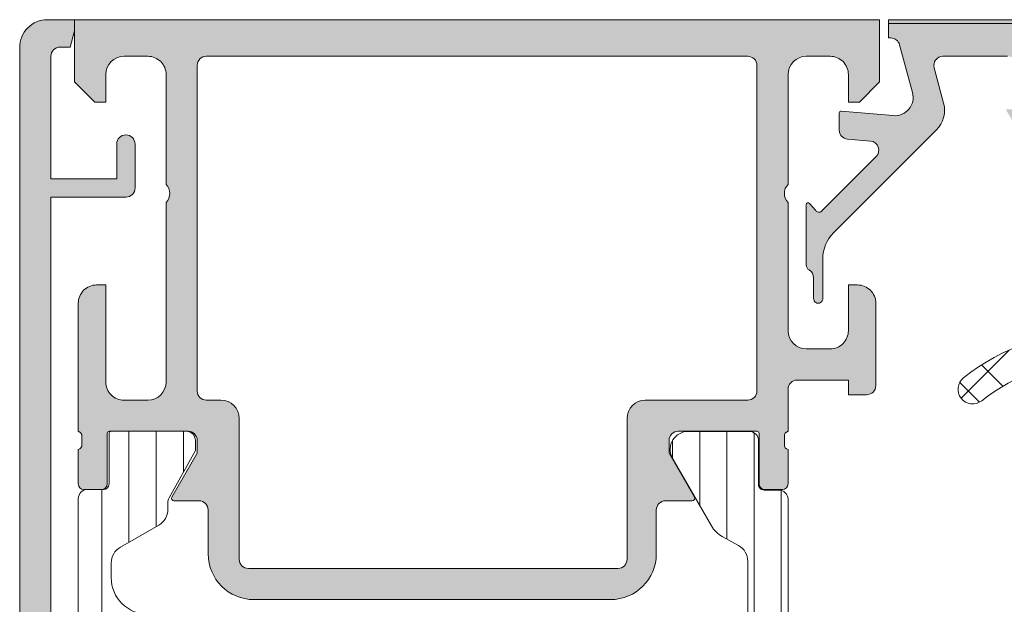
# Model space of a CAD drawing. Header units: millimetres. Extents: x 71658 to 298332, y -154437 to -30421.
# Tile 21 of 155: x 91887 to 91941, y -60043 to -60011. Entities that reach past the tile are written whole.
import ezdxf

# ---------------------------------------------------------------- set-up
doc = ezdxf.new("R2010")
doc.units = ezdxf.units.MM
doc.header["$LTSCALE"] = 500
doc.header["$MEASUREMENT"] = 0
doc.layers.add('A-13-UKS', color=250, linetype='Continuous', lineweight=5)

# ---------------------------------------------------------------- blocks, each defined once
blk = doc.blocks.new('lülanduks')
at = {"layer": 'A-13-UKS', "extrusion": (0, 0, -1)}
h = blk.add_hatch(color=256, dxfattribs=at)
edge = h.paths.add_edge_path()
edge.add_line((-91890.29083267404, -58683.59207829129), (-91890.29083267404, -58682.99207218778))
edge.add_line((-91890.29083267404, -58682.99207218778), (-91890.049678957, -58682.09207829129))
edge.add_line((-91890.049678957, -58682.09207829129), (-91889.49083343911, -58682.09207829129))
edge.add_arc((-91889.49083343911, -58681.59207829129), 0.5, 270, 359.9971618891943)
edge.add_line((-91888.99083343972, -58681.59210305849), (-91888.99050155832, -58674.89208134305))
edge.add_line((-91888.99050155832, -58674.89208134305), (-91892.59047714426, -58674.89208134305))
edge.add_line((-91892.59047714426, -58674.89208134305), (-91892.59077087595, -58676.79204472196))
edge.add_ellipse((-91893.09077087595, -58676.79204472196), major_axis=(0.5, -6.123233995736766e-17), ratio=1, start_angle=180, end_angle=360, ccw=False)
edge.add_line((-91893.59077087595, -58676.79204472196), (-91893.59077087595, -58674.39205082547))
edge.add_ellipse((-91893.09103435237, -58674.39178734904), major_axis=(0.4997365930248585, -6.120008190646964e-17), ratio=1, start_angle=89.96979190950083, end_angle=180.0302080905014, ccw=False)
edge.add_line((-91893.09077087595, -58673.89205082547), (-91888.99049774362, -58673.89208134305))
edge.add_line((-91888.99049774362, -58673.89208134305), (-91888.99049774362, -58623.29207523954))
edge.add_line((-91888.99049774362, -58623.29207523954), (-91893.09077087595, -58623.29210575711))
edge.add_ellipse((-91893.09102798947, -58622.79236287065), major_axis=(0.4997429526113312, -6.120086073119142e-17), ratio=1, start_angle=179.9705218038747, end_angle=270.02947819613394, ccw=False)
edge.add_line((-91893.59077087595, -58622.79210575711), (-91893.59077087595, -58620.39210423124))
edge.add_ellipse((-91893.09077087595, -58620.39210423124), major_axis=(0.5, -6.123233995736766e-17), ratio=1, start_angle=0, end_angle=180, ccw=False)
edge.add_line((-91892.59077087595, -58620.39210423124), (-91892.59047714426, -58622.29207523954))
edge.add_line((-91892.59047714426, -58622.29207523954), (-91888.99050155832, -58622.29207523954))
edge.add_line((-91888.99050155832, -58622.29207523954), (-91888.99083343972, -58615.59205355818))
edge.add_arc((-91889.49083343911, -58615.59207832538), 0.5, 360.0028381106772, 450)
edge.add_line((-91889.49083343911, -58615.09207832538), (-91890.04764953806, -58615.09207832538))
edge.add_line((-91890.04764953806, -58615.09207832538), (-91890.2888032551, -58614.1920767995))
edge.add_line((-91890.2888032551, -58614.1920767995), (-91890.2888032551, -58613.59207832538))
edge.add_line((-91890.2888032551, -58613.59207832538), (-91888.79083267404, -58613.59210880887))
edge.add_ellipse((-91888.79337072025, -58615.09673444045), major_axis=(1.504627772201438, -1.842637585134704e-16), ratio=1, start_angle=-0.5129896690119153, end_angle=89.9033519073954, ccw=False)
edge.add_line((-91887.2888032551, -58615.1102057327), (-91887.29083267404, -58682.09204777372))
edge.add_ellipse((-91888.79013472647, -58682.09277622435), major_axis=(1.499302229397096, -1.836115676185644e-16), ratio=1, start_angle=-90.0266720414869, end_angle=0.02783771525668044, ccw=False)
edge.add_line((-91888.79083267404, -58683.59207829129), (-91890.29083267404, -58683.59207829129))
at = {"layer": 'A-13-UKS'}
h = blk.add_hatch(color=256, dxfattribs=at)
edge = h.paths.add_edge_path()
edge.add_line((91890.28880329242, -58613.59207830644), (91890.28880329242, -58616.99207220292))
edge.add_line((91890.28880329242, -58616.99207220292), (91891.38880176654, -58618.09207830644))
edge.add_line((91891.38880176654, -58618.09207830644), (91891.98880024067, -58618.09207830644))
edge.add_line((91891.98880024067, -58618.09207830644), (91891.98880024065, -58616.59208077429))
edge.add_ellipse((91892.98880576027, -58616.59208077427), major_axis=(-1.0000055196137, 0), ratio=1, start_angle=270.00000000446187, end_angle=360, ccw=False)
edge.add_line((91892.9888057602, -58615.59207525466), (91894.28881092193, -58615.59207525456))
edge.add_ellipse((91894.28881092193, -58616.59206762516), major_axis=(-0.9999923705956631, 0), ratio=1, start_angle=179.9999271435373, end_angle=270, ccw=False)
edge.add_line((91895.28880329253, -58616.59206889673), (91895.28879566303, -58622.59207818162))
edge.add_ellipse((91894.76384798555, -58623.09207061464), major_axis=(-0.7249568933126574, 0), ratio=1, start_angle=136.3947622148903, end_angle=223.605237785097, ccw=False)
edge.add_line((91895.28879566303, -58623.59206304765), (91895.28879566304, -58633.39173494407))
edge.add_ellipse((91894.28880204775, -58633.39173494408), major_axis=(-0.9999936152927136, 0), ratio=1, start_angle=90.00000000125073, end_angle=180, ccw=False)
edge.add_line((91894.28880204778, -58634.39172855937), (91892.98879261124, -58634.3917285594))
edge.add_ellipse((91892.98879261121, -58633.39173618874), major_axis=(-0.999992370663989, 0), ratio=1, start_angle=0, end_angle=90.00000000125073, ccw=False)
edge.add_line((91891.98880024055, -58633.39173618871), (91891.98880024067, -58628.09206304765))
edge.add_line((91891.98880024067, -58628.09206304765), (91891.48877735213, -58628.09206304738))
edge.add_arc((91891.48877735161, -58629.09204016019), 0.9999771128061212, 89.99999997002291, 180)
edge.add_line((91890.4888002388, -58629.09204016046), (91890.48880024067, -58636.09173161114))
edge.add_ellipse((91890.40996379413, -58636.35925220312), major_axis=(-0.2788950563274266, 0), ratio=1, start_angle=178.8354106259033, end_angle=253.5801235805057, ccw=False)
edge.add_line((91890.68880124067, -58636.36492061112), (91890.68880124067, -58636.81851461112))
edge.add_ellipse((91890.40993314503, -58636.8241752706), major_axis=(-0.2789255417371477, 0), ratio=1, start_angle=106.42459455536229, end_angle=181.1628700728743, ccw=False)
edge.add_line((91890.48880024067, -58637.09171861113), (91890.48880024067, -58638.97172961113))
edge.add_arc((91890.78880024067, -58638.97172961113), 0.3000000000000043, 180, 270)
edge.add_line((91890.78880024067, -58639.27172961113), (91891.7687745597, -58639.27172961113))
edge.add_arc((91891.7687745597, -58638.97172961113), 0.3000000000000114, 270, 360)
edge.add_line((91892.06877455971, -58638.97172961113), (91892.06877455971, -58636.21173161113))
edge.add_ellipse((91892.1887745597, -58636.21173161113), major_axis=(-0.1200000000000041, 0), ratio=1, start_angle=270.0000000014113, end_angle=360, ccw=False)
edge.add_line((91892.1887745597, -58636.09173161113), (91896.48880293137, -58636.09173161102))
edge.add_ellipse((91896.48880293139, -58636.59172129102), major_axis=(-0.4999896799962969, 0), ratio=1, start_angle=180, end_angle=270.0000000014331, ccw=False)
edge.add_line((91896.98879261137, -58636.59172129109), (91896.98879261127, -58637.29172855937))
edge.add_line((91896.98879261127, -58637.29172855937), (91895.60054798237, -58639.69625431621))
edge.add_arc((91895.72750902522, -58639.7529380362), 0.1390401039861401, 155.9408883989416, 266.6087467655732)
edge.add_line((91895.71928424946, -58639.89173466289), (91897.08879261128, -58639.89173466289))
edge.add_ellipse((91897.08879261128, -58640.39173466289), major_axis=(-0.4999999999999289, 0), ratio=1, start_angle=180, end_angle=270, ccw=False)
edge.add_line((91897.58879261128, -58640.39173466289), (91897.58879261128, -58642.79203863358))
edge.add_arc((91900.08879261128, -58642.79203863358), 2.500000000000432, 180, 270)
edge.add_line((91900.08879261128, -58645.29203863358), (91919.58868408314, -58645.29203863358))
edge.add_arc((91919.58868408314, -58642.79203863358), 2.500000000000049, 270.0000000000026, 360)
edge.add_line((91922.08868408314, -58642.79203863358), (91922.08868408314, -58640.39173466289))
edge.add_ellipse((91922.58868408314, -58640.39173466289), major_axis=(-0.5000000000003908, 0), ratio=1, start_angle=270, end_angle=360, ccw=False)
edge.add_line((91922.58868408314, -58639.89173466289), (91924.05819244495, -58639.89173466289))
edge.add_arc((91924.04996766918, -58639.7529380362), 0.13904010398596, 273.3912532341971, 384.0591116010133)
edge.add_line((91924.17692871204, -58639.69625431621), (91922.78868408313, -58637.29172855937))
edge.add_line((91922.78868408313, -58637.29172855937), (91922.78868408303, -58636.59172129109))
edge.add_ellipse((91923.28867376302, -58636.59172129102), major_axis=(-0.4999896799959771, 0), ratio=1, start_angle=269.99999999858, end_angle=360, ccw=False)
edge.add_line((91923.28867376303, -58636.09173161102), (91927.5887021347, -58636.09173161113))
edge.add_ellipse((91927.5887021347, -58636.21173161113), major_axis=(-0.1199999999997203, 0), ratio=1, start_angle=180, end_angle=269.9999999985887, ccw=False)
edge.add_line((91927.7087021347, -58636.21173161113), (91927.7087021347, -58638.97172961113))
edge.add_arc((91928.0087021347, -58638.97172961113), 0.3000000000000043, 180, 270)
edge.add_line((91928.0087021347, -58639.27172961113), (91928.98867645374, -58639.27172961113))
edge.add_arc((91928.98867645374, -58638.97172961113), 0.3000000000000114, 270, 360)
edge.add_line((91929.28867645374, -58638.97172961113), (91929.28867645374, -58637.09171861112))
edge.add_ellipse((91929.36754354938, -58636.82417527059), major_axis=(-0.2789255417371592, 0), ratio=1, start_angle=-1.1628700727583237, end_angle=73.57540544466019, ccw=False)
edge.add_line((91929.08867545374, -58636.81851461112), (91929.08867545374, -58636.36492061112))
edge.add_ellipse((91929.36751290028, -58636.35925220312), major_axis=(-0.2788950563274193, 0), ratio=1, start_angle=-73.58012358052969, end_angle=1.164589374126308, ccw=False)
edge.add_line((91929.28867645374, -58636.09173161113), (91929.28867645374, -58633.79208315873))
edge.add_ellipse((91929.78867645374, -58633.79208315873), major_axis=(-0.4999999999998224, 0), ratio=1, start_angle=270, end_angle=360, ccw=False)
edge.add_line((91929.78867645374, -58633.29208315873), (91932.5886641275, -58633.29208315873))
edge.add_line((91932.5886641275, -58633.29208315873), (91932.5886641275, -58634.09207858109))
edge.add_line((91932.5886641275, -58634.09207858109), (91933.58869868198, -58634.09207095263))
edge.add_arc((91933.58869486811, -58633.59210169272), 0.4999692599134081, 270.0004370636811, 359.9992228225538)
edge.add_line((91934.088664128, -58633.59210847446), (91934.0887251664, -58629.09217961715))
edge.add_arc((91933.08863769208, -58629.09216605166), 1.000087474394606, 359.999222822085, 450.0000004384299)
edge.add_line((91933.08863768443, -58628.09207857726), (91932.58872516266, -58628.09207858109))
edge.add_line((91932.58872516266, -58628.09207858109), (91932.58872516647, -58630.59199118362))
edge.add_ellipse((91931.58863776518, -58630.59199118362), major_axis=(-1.000087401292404, 0), ratio=1, start_angle=89.99999990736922, end_angle=180, ccw=False)
edge.add_line((91931.58863776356, -58631.59207858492), (91930.28873524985, -58631.59207858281))
edge.add_ellipse((91930.28873525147, -58630.59201978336), major_axis=(-1.00005879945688, 0), ratio=1, start_angle=0, end_angle=89.99999990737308, ccw=False)
edge.add_line((91929.28867645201, -58630.59201978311), (91929.28867645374, -58623.59207858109))
edge.add_ellipse((91929.81351579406, -58623.09207858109), major_axis=(-0.7248836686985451, 0), ratio=1, start_angle=-43.611576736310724, end_angle=43.611576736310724, ccw=False)
edge.add_line((91929.28867645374, -58622.59207858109), (91929.28867645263, -58616.59169064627))
edge.add_ellipse((91930.28873126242, -58616.59169064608), major_axis=(-1.000054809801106, 0), ratio=1, start_angle=270.0000000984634, end_angle=360, ccw=False)
edge.add_line((91930.2887312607, -58615.59163583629), (91931.58863883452, -58615.59163583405))
edge.add_ellipse((91931.58863883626, -58616.59172216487), major_axis=(-1.000086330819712, 0), ratio=1, start_angle=180, end_angle=270.00000009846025, ccw=False)
edge.add_line((91932.58872516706, -58616.59172216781), (91932.58872516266, -58618.09208573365))
edge.add_line((91932.58872516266, -58618.09208573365), (91933.1887007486, -58618.09208573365))
edge.add_line((91933.1887007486, -58618.09208573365), (91934.2886763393, -58616.99211038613))
edge.add_line((91934.2886763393, -58616.99211038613), (91934.2886763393, -58613.59207830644))
edge.add_line((91934.2886763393, -58613.59207830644), (91890.28880329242, -58613.59207830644))
edge = h.paths.add_edge_path()
edge.add_ellipse((91897.48879871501, -58616.09207525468), major_axis=(-0.5000000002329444, 0), ratio=1, start_angle=269.9999999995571, end_angle=360, ccw=False)
edge.add_line((91897.48879871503, -58615.59207525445), (91927.08865845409, -58615.59207525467))
edge.add_ellipse((91927.08865845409, -58616.09207799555), major_axis=(-0.5000027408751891, 0), ratio=1, start_angle=180, end_angle=269.99999999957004, ccw=False)
edge.add_line((91927.58866119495, -58616.09207799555), (91927.58866119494, -58633.89172855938))
edge.add_ellipse((91927.08866119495, -58633.89172855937), major_axis=(-0.5000000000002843, 0), ratio=1, start_angle=89.99999999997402, end_angle=180, ccw=False)
edge.add_line((91927.08866119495, -58634.39172855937), (91921.48868661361, -58634.39172855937))
edge.add_arc((91921.48868661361, -58635.39172651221), 0.9999979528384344, 89.99999999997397, 179.9998297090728)
edge.add_line((91920.48868866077, -58635.39172354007), (91920.48866577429, -58643.09204159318))
edge.add_ellipse((91919.9886550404, -58643.09204010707), major_axis=(-0.5000107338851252, 0), ratio=1, start_angle=90, end_angle=179.9998297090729, ccw=False)
edge.add_line((91919.9886550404, -58643.59205084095), (91899.788821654, -58643.59205084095))
edge.add_ellipse((91899.788821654, -58643.09204010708), major_axis=(-0.5000107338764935, 0), ratio=1, start_angle=0.00017029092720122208, end_angle=89.99999999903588, ccw=False)
edge.add_line((91899.28881092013, -58643.09204159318), (91899.28878803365, -58635.39172354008))
edge.add_arc((91898.2887900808, -58635.39172651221), 0.9999979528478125, 0.0001702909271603, 90.00000000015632)
edge.add_line((91898.2887900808, -58634.39172855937), (91897.4887987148, -58634.39172855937))
edge.add_ellipse((91897.48879871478, -58633.89172855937), major_axis=(-0.4999999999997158, 0), ratio=1, start_angle=0, end_angle=90.0000000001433, ccw=False)
edge.add_line((91896.98879871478, -58633.89172855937), (91896.98879871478, -58616.09207525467))
h = blk.add_hatch(color=256, dxfattribs=at)
edge = h.paths.add_edge_path()
edge.add_ellipse((91955.78875478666, -58614.09207912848), major_axis=(-0.5000008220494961, 0), ratio=1, start_angle=180.0002205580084, end_angle=269.9996872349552, ccw=False)
edge.add_line((91956.28875560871, -58614.09207720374), (91956.28875560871, -58628.09200105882))
edge.add_ellipse((91955.78874975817, -58628.0919952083), major_axis=(-0.500005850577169, 0), ratio=1, start_angle=90.00088897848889, end_angle=179.9993295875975, ccw=False)
edge.add_line((91955.78875751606, -58628.59200105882), (91954.7887594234, -58628.59200105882))
edge.add_arc((91954.78875746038, -58629.09199909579), 0.4999980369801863, 89.99977505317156, 180.0002249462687)
edge.add_line((91954.2887594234, -58629.09200105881), (91954.2887594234, -58630.09199819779))
edge.add_ellipse((91953.78875524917, -58630.09199402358), major_axis=(-0.5000041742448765, 0), ratio=1, start_angle=90.00069689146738, end_angle=179.9995216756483, ccw=False)
edge.add_line((91953.78876133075, -58630.59199819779), (91952.7887632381, -58630.59199819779))
edge.add_ellipse((91952.78877099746, -58630.09199043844), major_axis=(-0.5000077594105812, 0), ratio=1, start_angle=0.0008891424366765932, end_angle=89.99911085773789, ccw=False)
edge.add_line((91952.2887632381, -58630.09199819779), (91952.2887632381, -58629.33578149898))
edge.add_arc((91951.7887632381, -58629.33578149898), 0.5, 0, 110.0114288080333)
edge.add_line((91951.61765944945, -58628.86596930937), (91946.9598803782, -58630.56231449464))
edge.add_ellipse((91946.78877658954, -58630.09250230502), major_axis=(-0.4999999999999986, 0), ratio=1, start_angle=0, end_angle=110.01142880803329, ccw=False)
edge.add_line((91946.28877658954, -58630.09250230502), (91946.28877658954, -58629.77346319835))
edge.add_ellipse((91946.78877658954, -58629.77346319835), major_axis=(-0.5000000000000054, 0), ratio=1, start_angle=290.01026182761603, end_angle=360, ccw=False)
edge.add_line((91946.61768236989, -58629.30364752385), (91952.60785150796, -58627.12218919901))
edge.add_ellipse((91952.77894572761, -58627.59200487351), major_axis=(-0.4999999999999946, 0), ratio=1, start_angle=270, end_angle=290.01026182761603, ccw=False)
edge.add_line((91952.77894572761, -58627.09200487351), (91954.2887594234, -58627.09200487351))
edge.add_arc((91954.28875197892, -58626.59199742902), 0.5000074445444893, 270.0008530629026, 359.9991469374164)
edge.add_line((91954.7887594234, -58626.59200487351), (91954.7887594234, -58616.65707144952))
edge.add_arc((91953.28902336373, -58616.65743360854), 1.499736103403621, 0.0138358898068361, 92.45578114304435)
edge.add_line((91953.22476215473, -58615.15907488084), (91943.56739466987, -58615.57259059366))
edge.add_arc((91943.58878440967, -58616.07213286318), 0.4999999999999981, 92.45183186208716, 180)
edge.add_line((91943.08878440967, -58616.07213286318), (91943.08878440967, -58618.90426883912))
edge.add_ellipse((91942.28970602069, -58618.78028825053), major_axis=(-0.8086392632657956, 0), ratio=1, start_angle=25.09690427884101, end_angle=171.180624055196, ccw=False)
edge.add_line((91941.5574090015, -58619.12327299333), (91941.18878765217, -58618.49206791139))
edge.add_line((91941.18878765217, -58618.49206791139), (91941.78878803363, -58618.49206743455))
edge.add_line((91941.78878803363, -58618.49206743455), (91941.78878612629, -58616.09207282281))
edge.add_arc((91941.28879000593, -58616.09207001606), 0.4999961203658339, 359.9996783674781, 450.0001167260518)
edge.add_line((91941.28878898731, -58615.59207389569), (91937.76129169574, -58615.59207830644))
edge.add_arc((91937.76131665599, -58616.09209529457), 0.5000169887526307, 90.00286013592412, 194.9993049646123)
edge.add_line((91937.27833576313, -58616.22150335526), (91937.79795856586, -58618.16075811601))
edge.add_ellipse((91936.34906838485, -58618.54898154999), major_axis=(-1.500000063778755, 0), ratio=1, start_angle=134.9992078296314, end_angle=194.9997963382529, ccw=False)
edge.add_line((91937.40971393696, -58619.60965643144), (91931.77458362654, -58625.24478674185))
edge.add_arc((91933.18879718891, -58626.65900030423), 2, 135.0000000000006, 180)
edge.add_line((91931.18879718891, -58626.65900030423), (91931.18879718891, -58628.82239446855))
edge.add_ellipse((91930.9388048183, -58628.83792728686), major_axis=(-0.2504744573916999, 0), ratio=1, start_angle=-3.5553978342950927, end_angle=183.5553978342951, ccw=False)
edge.add_line((91930.6888124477, -58628.82239446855), (91930.6888127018, -58627.70329483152))
edge.add_arc((91930.1888127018, -58627.70329471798), 0.5000000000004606, 359.9999869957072, 419.3429707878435)
edge.add_ellipse((91930.60506750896, -58627.00104251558), major_axis=(-0.3163493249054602, 0), ratio=1, start_angle=-1.329076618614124, end_angle=59.34297078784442, ccw=False)
edge.add_line((91930.28880329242, -58626.99370489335), (91930.28880329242, -58623.70368023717))
edge.add_ellipse((91930.38880329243, -58623.70368023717), major_axis=(-0.1000000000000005, 0), ratio=1, start_angle=222.1440459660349, end_angle=360, ccw=False)
edge.add_line((91930.46294931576, -58623.63658055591), (91930.80751080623, -58624.01732549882))
edge.add_arc((91930.98073794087, -58623.91726406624), 0.2000498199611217, 210.0120793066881, 314.9868505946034)
edge.add_line((91931.12216205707, -58624.05875311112), (91934.1103295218, -58621.07624159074))
edge.add_arc((91933.75678213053, -58620.72269362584), 0.4999919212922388, 314.999953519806, 445.0013822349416)
edge.add_line((91933.8003472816, -58620.22460327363), (91932.54522736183, -58620.12110052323))
edge.add_ellipse((91932.58880292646, -58619.62300640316), major_axis=(-0.4999965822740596, 0), ratio=1, start_angle=0.00016830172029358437, end_angle=85.00023108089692, ccw=False)
edge.add_line((91932.08880634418, -58619.62300787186), (91932.08880634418, -58618.68449093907))
edge.add_ellipse((91932.18880634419, -58618.68449093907), major_axis=(-0.0999999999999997, 0), ratio=1, start_angle=264.94662429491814, end_angle=360, ccw=False)
edge.add_line((91932.19761471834, -58618.58487963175), (91935.0411043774, -58618.83632217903))
edge.add_arc((91935.12918811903, -58617.8402091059), 1, 264.9466242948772, 375.1087108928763)
edge.add_line((91936.09462113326, -58617.57955781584), (91935.38810749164, -58614.96268377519))
edge.add_arc((91934.90515032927, -58615.09206557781), 0.4999872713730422, 14.99710225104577, 89.99985907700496)
edge.add_line((91934.90515155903, -58614.59207830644), (91934.78881855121, -58614.59207830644))
edge.add_line((91934.78881855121, -58614.59207830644), (91934.78881855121, -58613.59207830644))
edge.add_line((91934.78881855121, -58613.59207830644), (91955.78875751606, -58613.59207830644))
at = {"layer": 'A-13-UKS', "color": 7, "extrusion": (0, 0, -1)}
for p, q in [((91890.2888032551, -58613.59207832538), (91888.79083267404, -58613.59210880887)), ((91890.2888032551, -58614.1920767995), (91890.2888032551, -58613.59207832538)), ((91890.04764953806, -58615.09207832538), (91890.2888032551, -58614.1920767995)), ((91887.2888032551, -58615.1102057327), (91887.29083267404, -58682.09204777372)), ((91888.99050155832, -58622.29207523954), (91888.99083343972, -58615.59205355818)), ((91889.49083343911, -58615.09207832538), (91890.04764953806, -58615.09207832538)), ((91892.59077087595, -58620.39210423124), (91892.59047714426, -58622.29207523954)), ((91893.59077087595, -58622.79210575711), (91893.59077087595, -58620.39210423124)), ((91892.59047714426, -58622.29207523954), (91888.99050155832, -58622.29207523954)), ((91888.99049774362, -58673.89208134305), (91888.99049774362, -58623.29207523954)), ((91888.99049774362, -58623.29207523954), (91893.09077087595, -58623.29210575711))]:
    blk.add_line(p, q, dxfattribs=at)
at = {"layer": 'A-13-UKS', "color": 7}
for p, q in [((91934.2886763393, -58613.59207830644), (91890.28880329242, -58613.59207830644)), ((91890.28880329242, -58613.59207830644), (91890.28880329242, -58616.99207220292)), ((91934.2886763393, -58616.99211038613), (91934.2886763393, -58613.59207830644)), ((91934.78881855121, -58614.59207830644), (91934.78881855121, -58613.59207830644)), ((91934.78881855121, -58613.59207830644), (91955.78875751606, -58613.59207830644)), ((91934.90515155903, -58614.59207830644), (91934.78881855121, -58614.59207830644)), ((91936.09462113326, -58617.57955781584), (91935.38810749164, -58614.96268377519)), ((91892.9888057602, -58615.59207525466), (91894.28881092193, -58615.59207525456)), ((91897.48879871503, -58615.59207525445), (91927.08865845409, -58615.59207525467)), ((91930.2887312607, -58615.59163583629), (91931.58863883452, -58615.59163583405)), ((91941.28878898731, -58615.59207389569), (91937.76129169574, -58615.59207830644)), ((91896.98879871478, -58633.89172855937), (91896.98879871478, -58616.09207525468)), ((91927.58866119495, -58616.09207799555), (91927.58866119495, -58633.89172855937)), ((91891.98880024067, -58618.09207830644), (91891.98880024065, -58616.59208077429)), ((91895.28880329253, -58616.59206889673), (91895.28879566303, -58622.59207818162)), ((91929.28867645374, -58622.59207858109), (91929.28867645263, -58616.59169064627)), ((91932.58872516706, -58616.59172216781), (91932.58872516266, -58618.09208573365)), ((91937.27833576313, -58616.22150335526), (91937.79795856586, -58618.16075811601)), ((91890.28880329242, -58616.99207220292), (91891.38880176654, -58618.09207830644)), ((91933.1887007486, -58618.09208573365), (91934.2886763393, -58616.99211038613)), ((91891.38880176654, -58618.09207830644), (91891.98880024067, -58618.09207830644)), ((91932.58872516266, -58618.09208573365), (91933.1887007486, -58618.09208573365)), ((91932.08880634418, -58619.62300787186), (91932.08880634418, -58618.68449093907)), ((91932.19761471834, -58618.58487963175), (91935.0411043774, -58618.83632217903)), ((91937.40971393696, -58619.60965643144), (91931.77458362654, -58625.24478674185)), ((91933.8003472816, -58620.22460327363), (91932.54522736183, -58620.12110052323)), ((91931.12216205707, -58624.05875311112), (91934.1103295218, -58621.07624159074)), ((91895.28879566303, -58623.59206304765), (91895.28879566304, -58633.39173494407)), ((91929.28867645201, -58630.59201978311), (91929.28867645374, -58623.59207858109)), ((91930.46294931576, -58623.63658055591), (91930.80751080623, -58624.01732549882)), ((91930.28880329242, -58626.99370489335), (91930.28880329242, -58623.70368023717)), ((91931.18879718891, -58626.65900030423), (91931.18879718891, -58628.82239446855)), ((91930.6888124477, -58628.82239446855), (91930.6888127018, -58627.70329483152)), ((91891.98880024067, -58628.09206304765), (91891.48877735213, -58628.09206304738)), ((91891.98880024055, -58633.39173618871), (91891.98880024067, -58628.09206304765)), ((91933.08863768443, -58628.09207857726), (91932.58872516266, -58628.09207858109)), ((91932.58872516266, -58628.09207858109), (91932.58872516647, -58630.59199118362)), ((91890.4888002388, -58629.09204016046), (91890.48880024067, -58636.09173161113)), ((91934.088664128, -58633.59210847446), (91934.0887251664, -58629.09217961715)), ((91931.58863776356, -58631.59207858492), (91930.28873524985, -58631.59207858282)), ((91929.78867645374, -58633.29208315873), (91932.5886641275, -58633.29208315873)), ((91932.5886641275, -58633.29208315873), (91932.5886641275, -58634.09207858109)), ((91929.28867645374, -58636.09173161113), (91929.28867645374, -58633.79208315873)), ((91894.28880204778, -58634.39172855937), (91892.98879261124, -58634.3917285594)), ((91898.2887900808, -58634.39172855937), (91897.4887987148, -58634.39172855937)), ((91927.08866119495, -58634.39172855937), (91921.48868661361, -58634.39172855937)), ((91932.5886641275, -58634.09207858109), (91933.58869868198, -58634.09207095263)), ((91899.28881092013, -58643.09204159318), (91899.28878803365, -58635.39172354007)), ((91920.48868866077, -58635.39172354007), (91920.48866577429, -58643.09204159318)), ((91890.68880124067, -58636.36492061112), (91890.68880124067, -58636.81851461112)), ((91892.06877455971, -58638.97172961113), (91892.06877455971, -58636.21173161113)), ((91892.16878981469, -58636.21207627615), (91892.16878981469, -58638.97207427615)), ((91892.1887745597, -58636.09173161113), (91896.48880293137, -58636.09173161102)), ((91896.38881818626, -58636.09207627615), (91892.28878981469, -58636.09207627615)), ((91896.8888128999, -58637.15054233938), (91896.88880786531, -58636.59206144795)), ((91896.98879261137, -58636.59172129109), (91896.98879261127, -58637.29172855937)), ((91922.78868408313, -58637.29172855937), (91922.78868408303, -58636.59172129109)), ((91923.28867376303, -58636.09173161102), (91927.5887021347, -58636.09173161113)), ((91927.1788110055, -58636.10206548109), (91923.70226686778, -58636.1020654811)), ((91927.7087021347, -58636.21173161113), (91927.7087021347, -58638.97172961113)), ((91929.08867545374, -58636.81851461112), (91929.08867545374, -58636.36492061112)), ((91890.48880024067, -58637.09171861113), (91890.48880024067, -58638.97172961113)), ((91927.67847503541, -58639.00202098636), (91927.67880697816, -58636.60213061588)), ((91929.28867645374, -58638.97172961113), (91929.28867645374, -58637.09171861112)), ((91895.4515056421, -58639.7363135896), (91896.8888128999, -58637.15054233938)), ((91896.98879261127, -58637.29172855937), (91895.60054798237, -58639.69625431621)), ((91924.17692871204, -58639.69625431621), (91922.78868408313, -58637.29172855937)), ((91923.00332486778, -58637.6325184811), (91925.1000928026, -58641.26422757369)), ((91890.78880024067, -58639.27172961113), (91891.7687745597, -58639.27172961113)), ((91891.86878981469, -58639.27207427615), (91890.98881549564, -58639.27249909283)), ((91928.0087021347, -58639.27172961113), (91928.98867645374, -58639.27172961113)), ((91890.48881549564, -58639.77249909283), (91890.48881549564, -58667.31207827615)), ((91928.78880904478, -58639.30206248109), (91927.97847503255, -58639.3020624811)), ((91929.29206340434, -58667.38201213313), (91929.2888063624, -58639.80200075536)), ((91895.38881549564, -58640.35523820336), (91895.38881549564, -58639.97871839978)), ((91895.71928424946, -58639.89173466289), (91897.08879261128, -58639.89173466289)), ((91922.58868408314, -58639.89173466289), (91924.05819244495, -58639.89173466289)), ((91897.58879261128, -58640.39173466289), (91897.58879261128, -58642.79203863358)), ((91922.08868408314, -58642.79203863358), (91922.08868408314, -58640.39173466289)), ((91892.78881576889, -58642.43048777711), (91894.88881541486, -58641.22126365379)), ((91925.69505641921, -58641.83871964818), (91926.58880536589, -58642.34039848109)), ((91892.28881549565, -58644.09207627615), (91892.28881549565, -58643.29651365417)), ((91919.9886550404, -58643.59205084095), (91899.78882165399, -58643.59205084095)), ((91927.08880736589, -58643.20642448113), (91927.09206440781, -58663.97770650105)), ((91900.08879261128, -58645.29203863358), (91919.58868408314, -58645.29203863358))]:
    blk.add_line(p, q, dxfattribs=at)
at = {"layer": 'A-13-UKS'}
blk.add_line((92401.11994923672, -58613.79207830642), (91934.78881855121, -58613.79207830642), dxfattribs=at)
at = {"layer": 'A-13-UKS', "linetype": 'Continuous'}
for p, q in [((91941.37895987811, -58631.65305282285), (91938.75070514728, -58634.28130755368)), ((91941.0388914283, -58633.62814862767), (91939.87531103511, -58632.4645682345)), ((91939.75588858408, -58634.50040725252), (91938.67558994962, -58633.42010861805)), ((91893.26060329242, -58642.15882256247), (91893.26060329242, -58636.09207627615)), ((91894.74650329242, -58641.30320997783), (91894.74650329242, -58636.09207627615)), ((91896.23240329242, -58638.33144856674), (91896.23240329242, -58636.09207627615)), ((91922.97860329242, -58637.59196433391), (91922.97860329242, -58636.59180277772)), ((91924.46450329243, -58640.16335409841), (91924.46450329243, -58636.1020654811)), ((91925.95040329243, -58641.98205086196), (91925.95040329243, -58636.10206548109)), ((91927.43630329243, -58671.0104781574), (91927.43630329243, -58636.17346642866)), ((91891.77470329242, -58667.81207827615), (91891.77470329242, -58639.27211969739)), ((91928.92220329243, -58667.86483574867), (91928.92220329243, -58639.32018503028))]:
    blk.add_line(p, q, dxfattribs=at)
at = {"layer": 'A-13-UKS', "color": 7}
for centre, radius, start, end in [((91888.79337072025, -58615.09673444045), 1.504627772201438, 90.09664809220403, 180.5129896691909), ((91934.90515032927, -58615.09206557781), 0.4999872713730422, 14.99710225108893, 89.99985907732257), ((91937.76131665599, -58616.09209529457), 0.5000169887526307, 90.00286013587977, 194.9993049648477), ((91935.12918811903, -58617.8402091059), 1, 264.9466242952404, 15.1087108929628), ((91893.09077087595, -58620.39210423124), 0.5, 0, 180), ((91933.75678213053, -58620.72269362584), 0.4999919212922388, 314.9999535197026, 85.0013822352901), ((91893.09102798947, -58622.79236287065), 0.4997429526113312, 269.97052180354, 0.02947819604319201), ((91930.98073794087, -58623.91726406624), 0.2000498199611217, 210.0120793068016, 314.9868505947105), ((91933.18879718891, -58626.65900030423), 2, 135.0000000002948, 180), ((91930.1888127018, -58627.70329471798), 0.5000000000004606, 359.9999869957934, 59.34297078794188), ((91891.48877735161, -58629.09204016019), 0.9999771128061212, 89.99999996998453, 180), ((91933.08863769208, -58629.09216605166), 1.000087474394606, 359.9992228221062, 90.00000043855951), ((91946.31198628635, -58642.59221414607), 10.4, 90, 128.2132107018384), ((91933.58869486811, -58633.59210169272), 0.4999692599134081, 270.0004370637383, 359.9992228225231), ((91898.2887900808, -58635.39172651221), 0.9999979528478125, 0.000170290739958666, 90), ((91921.48868661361, -58635.39172651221), 0.9999979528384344, 90, 179.99982970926), ((91892.28878981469, -58636.21207627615), 0.1199999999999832, 90, 180), ((91896.38881818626, -58636.59206595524), 0.4999896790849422, 0.0005165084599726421, 90), ((91923.84457751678, -58637.09188355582), 0.9999960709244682, 98.18160805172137, 212.7270160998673), ((91927.1788110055, -58636.60206145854), 0.4999959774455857, 359.9920750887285, 90), ((91890.78880024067, -58638.97172961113), 0.3000000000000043, 180, 270), ((91890.98881549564, -58639.77249909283), 0.5000000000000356, 90, 180), ((91891.7687745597, -58638.97172961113), 0.3000000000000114, 270, 0), ((91928.0087021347, -58638.97172961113), 0.3000000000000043, 180, 270), ((91928.98867645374, -58638.97172961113), 0.3000000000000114, 270, 0), ((91895.72750902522, -58639.7529380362), 0.1390401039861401, 155.940888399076, 266.6087467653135), ((91924.04996766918, -58639.7529380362), 0.13904010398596, 273.3912532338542, 24.05911160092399), ((91928.7888090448, -58639.80205980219), 0.4999973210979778, 0.006766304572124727, 90.00000000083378), ((91894.38881549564, -58640.35523820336), 1.000000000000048, 299.9999946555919, 0), ((91926.39913095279, -58640.51422765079), 1.499999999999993, 209.999996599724, 242.0057453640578), ((91900.08879261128, -58642.79203863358), 2.500000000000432, 180, 270), ((91919.58868408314, -58642.79203863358), 2.500000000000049, 270, 0)]:
    blk.add_arc(centre, radius, start, end, dxfattribs=at)
at = {"layer": 'A-13-UKS', "color": 7, "extrusion": (0, 0, -1)}
for centre, radius, start, end in [((-91889.49083343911, -58615.59207832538), 0.5, 0.002838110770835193, 90), ((-91892.98880576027, -58616.59208077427), 1.0000055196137, 0, 89.99999999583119), ((-91894.28881092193, -58616.59206762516), 0.9999923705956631, 90, 180.0000728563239), ((-91897.48879871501, -58616.09207525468), 0.5000000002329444, 0, 90.00000000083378), ((-91927.08865845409, -58616.09207799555), 0.5000027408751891, 90.00000000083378, 180), ((-91930.28873126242, -58616.59169064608), 1.000054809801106, 0, 89.99999990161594), ((-91931.58863883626, -58616.59172216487), 1.000086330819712, 89.99999990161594, 180), ((-91936.34906838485, -58618.54898154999), 1.500000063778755, 165.0002036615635, 225.0007921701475), ((-91932.18880634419, -58618.68449093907), 0.0999999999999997, 0, 95.05337570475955), ((-91932.58880292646, -58619.62300640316), 0.4999965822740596, 274.9997689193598, 359.9998316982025), ((-91894.76384798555, -58623.09207061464), 0.7249568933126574, 136.3947622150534, 223.6052377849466), ((-91929.81351579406, -58623.09207858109), 0.7248836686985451, 316.3884232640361, 43.61157673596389), ((-91930.38880329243, -58623.70368023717), 0.1000000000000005, 0, 137.855954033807), ((-91930.60506750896, -58627.00104251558), 0.3163493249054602, 300.6570292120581, 1.329076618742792), ((-91930.9388048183, -58628.83792728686), 0.2504744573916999, 176.4446021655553, 3.55539783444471), ((-91930.28873525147, -58630.59201978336), 1.00005879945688, 270.0000000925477, 0), ((-91931.58863776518, -58630.59199118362), 1.000087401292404, 180, 270.0000000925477), ((-91946.31198628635, -58642.59221414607), 12, 51.78678929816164, 90), ((-91929.78867645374, -58633.79208315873), 0.4999999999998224, 0, 90), ((-91939.38378305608, -58633.79221414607), 0.8000000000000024, 231.7867892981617, 51.78678929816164), ((-91892.98879261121, -58633.39173618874), 0.999992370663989, 269.9999999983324, 0), ((-91894.28880204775, -58633.39173494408), 0.9999936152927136, 180, 269.9999999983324), ((-91897.48879871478, -58633.89172855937), 0.4999999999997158, 270, 0), ((-91927.08866119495, -58633.89172855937), 0.5000000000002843, 180, 270), ((-91890.40996379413, -58636.35925220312), 0.2788950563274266, 106.4198764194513, 181.1645893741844), ((-91892.1887745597, -58636.21173161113), 0.1200000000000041, 0, 89.99999999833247), ((-91896.48880293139, -58636.59172129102), 0.4999896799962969, 89.99999999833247, 180), ((-91923.28867376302, -58636.59172129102), 0.4999896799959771, 0, 90.00000000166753), ((-91927.5887021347, -58636.21173161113), 0.1199999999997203, 90.00000000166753, 180), ((-91929.36751290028, -58636.35925220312), 0.2788950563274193, 358.8354106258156, 73.5801235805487), ((-91890.40993314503, -58636.8241752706), 0.2789255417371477, 178.8371299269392, 253.5754054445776), ((-91929.36754354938, -58636.82417527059), 0.2789255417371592, 286.4245945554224, 1.162870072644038), ((-91891.86878981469, -58638.97207427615), 0.2999999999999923, 180, 270), ((-91927.97847503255, -58639.00206248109), 0.3000000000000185, 269.9999999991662, 0.007924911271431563), ((-91895.88881549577, -58639.97871839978), 0.5000000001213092, 0, 28.99999999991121), ((-91897.08879261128, -58640.39173466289), 0.4999999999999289, 90, 180), ((-91922.58868408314, -58640.39173466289), 0.5000000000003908, 0, 90), ((-91893.28881604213, -58643.29651365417), 1.000000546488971, 0, 59.99999999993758), ((-91926.08880695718, -58643.20642527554), 1.000000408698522, 119.999881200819, 179.99995448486), ((-91899.788821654, -58643.09204010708), 0.5000107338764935, 270.0000000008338, 359.99982970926), ((-91919.9886550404, -58643.09204010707), 0.5000107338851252, 180.00017029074, 270), ((-91894.28881549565, -58644.09207627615), 2.000000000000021, 270, 0)]:
    blk.add_arc(centre, radius, start, end, dxfattribs=at)

msp = doc.modelspace()

# ---------------------------------------------------------------- block references
at = {"layer": 'A-13-UKS'}
msp.add_blockref('lülanduks', (0, -1397.32153320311), dxfattribs=at)

doc.saveas('drawing.dxf')
